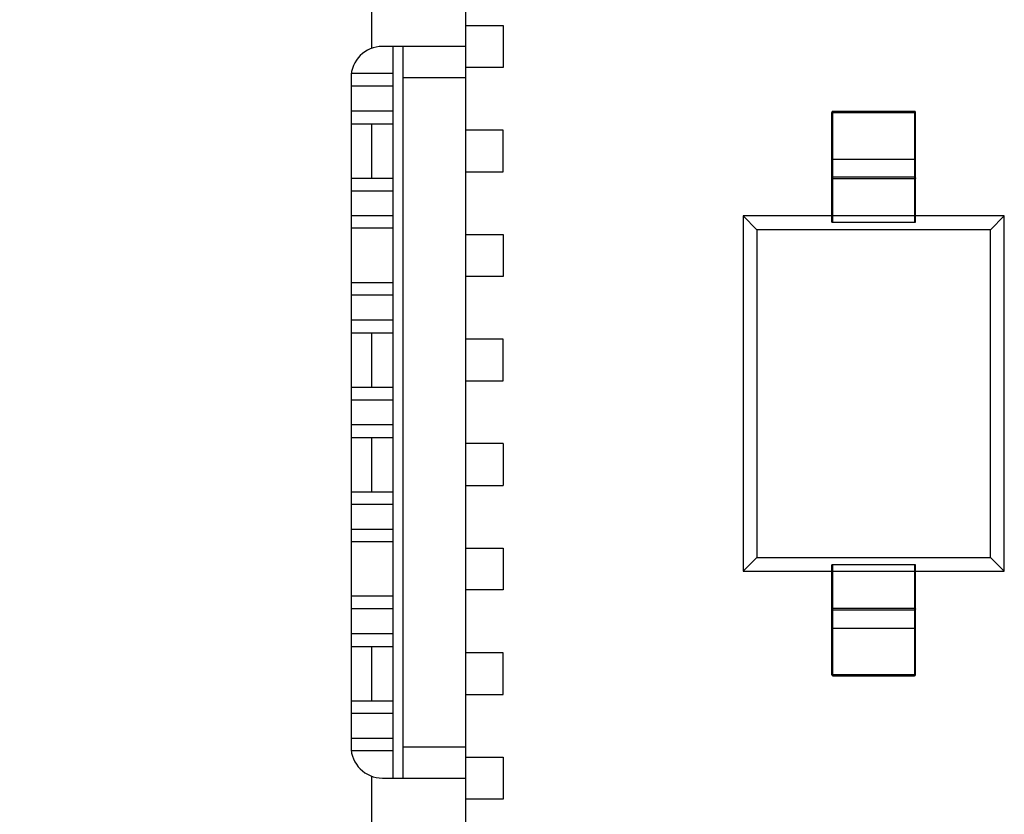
# Model space of a CAD drawing. Header units: millimetres. Extents: x 446.4 to 531.6, y 209.3 to 278.3.
# Tile 7 of 47: x 468.8 to 473.6, y 252.1 to 255.9. Entities that reach past the tile are written whole.
import ezdxf

# ---------------------------------------------------------------- set-up
doc = ezdxf.new("R2010")
doc.units = ezdxf.units.MM
doc.header["$LTSCALE"] = 30.734
doc.header["$PDMODE"] = 3
doc.header["$PDSIZE"] = 0.3125
doc.layers.get('0').update_dxf_attribs({"linetype": 'CONTINUOUS'})
doc.layers.get('Defpoints').update_dxf_attribs({"linetype": 'CONTINUOUS'})
doc.layers.add('dim', color=6, linetype='CONTINUOUS', lineweight=9)
doc.styles.add('Verdana', font='verdana.ttf', dxfattribs={"height": 2.5})
doc.dimstyles.new('aaaaaaaa 3.0', dxfattribs={"dimtxt": 2.5, "dimasz": 1.5, "dimexe": 1.25, "dimexo": 0.625, "dimtad": 1, "dimdec": 1, "dimzin": 9, "dimdsep": 46, "dimtxsty": 'Verdana', "dimcen": 0, "dimazin": 0, "dimtfac": 1, "dimtofl": 0, "dimtmove": 0, "dimatfit": 3, "dimfxl": 1, "dimlwd": 25, "dimlwe": 25, "dimarcsym": 0})

# ---------------------------------------------------------------- blocks, each defined once
blk = doc.blocks.new('*D31')
at = {"layer": 'Defpoints', "color": 0}
for p in [(470.3474, 264.6684), (460.3313, 243.3324), (470.3474, 243.3324)]:
    blk.add_point(p, dxfattribs=at)
at = {"layer": 'dim', "color": 0, "lineweight": 25}
for p, q in [((469.7224, 264.6684), (459.0813, 264.6684)), ((460.3313, 263.1684), (460.3313, 244.8324)), ((469.7224, 243.3324), (459.0813, 243.3324))]:
    blk.add_line(p, q, dxfattribs=at)
at = {"layer": 'dim', "color": 0}
for points in [[(460.5813, 263.1684), (460.0813, 263.1684), (460.3313, 264.6684)], [(460.0813, 244.8324), (460.5813, 244.8324), (460.3313, 243.3324)]]:
    blk.add_solid(points, dxfattribs=at)
at = {"layer": 'dim', "color": 0, "insert": (458.4043, 254.0004), "char_height": 2.5, "attachment_point": 5, "rotation": 90, "style": 'Verdana'}
blk.add_mtext('21.3', dxfattribs=at)

msp = doc.modelspace()

# ---------------------------------------------------------------- linework, layer by layer
at = {"linetype": 'Continuous'}
for p, q in [((470.5331, 255.7318), (470.5331, 256.6654)), ((470.9831, 251.3904), (470.9831, 256.5904)), ((470.9831, 255.8404), (471.1613, 255.8404)), ((471.1613, 255.8404), (471.1613, 255.6404)), ((470.9831, 255.7404), (470.5831, 255.7404)), ((470.6331, 255.7404), (470.6331, 252.2404)), ((470.6831, 252.2404), (470.6831, 255.7404)), ((470.6331, 255.6104), (470.4362, 255.6104)), ((471.1613, 255.6404), (470.9831, 255.6404)), ((470.4331, 255.5904), (470.4331, 252.3904)), ((470.9831, 255.5904), (470.6831, 255.5904)), ((470.6331, 255.5504), (470.4331, 255.5504)), ((470.6331, 255.4304), (470.4331, 255.4304)), ((472.7343, 254.9), (472.7343, 255.425)), ((472.7343, 255.425), (473.1343, 255.425)), ((472.7393, 254.8992), (472.7393, 255.43)), ((473.1293, 255.43), (472.7393, 255.43)), ((473.1293, 255.43), (473.1293, 254.8992)), ((473.1343, 254.9), (473.1343, 255.425)), ((470.4331, 255.3704), (470.6331, 255.3704)), ((470.5331, 255.1104), (470.5331, 255.3704)), ((471.1613, 255.3404), (470.9831, 255.3404)), ((471.1613, 255.1404), (471.1613, 255.3404)), ((472.7343, 255.202), (473.1343, 255.202)), ((470.9831, 255.1404), (471.1613, 255.1404)), ((470.4331, 255.1104), (470.6331, 255.1104)), ((473.1293, 255.1145), (472.7393, 255.1145)), ((473.1293, 255.1065), (472.7393, 255.1065)), ((470.4331, 255.0504), (470.6331, 255.0504)), ((470.6331, 254.9304), (470.4331, 254.9304)), ((472.3093, 254.93), (472.3093, 253.23)), ((472.3754, 254.8639), (472.3093, 254.93)), ((472.7343, 254.93), (472.3093, 254.93)), ((472.7343, 254.9315), (473.1343, 254.9315)), ((472.7393, 254.8992), (473.1293, 254.8992)), ((473.5593, 254.93), (473.1343, 254.93)), ((473.5593, 254.93), (473.4932, 254.8639)), ((473.5593, 253.23), (473.5593, 254.93)), ((470.6331, 254.8704), (470.4331, 254.8704)), ((472.3754, 254.8639), (472.3754, 253.2961)), ((473.4932, 254.8639), (472.3754, 254.8639)), ((473.4932, 253.2961), (473.4932, 254.8639)), ((470.9831, 254.8404), (471.1613, 254.8404)), ((471.1613, 254.8404), (471.1613, 254.6404)), ((471.1613, 254.6404), (470.9831, 254.6404)), ((470.6331, 254.6104), (470.4331, 254.6104)), ((470.6331, 254.5504), (470.4331, 254.5504)), ((470.6331, 254.4304), (470.4331, 254.4304)), ((470.4331, 254.3704), (470.6331, 254.3704)), ((470.5331, 254.1104), (470.5331, 254.3704)), ((471.1613, 254.3404), (470.9831, 254.3404)), ((471.1613, 254.1404), (471.1613, 254.3404)), ((470.4331, 254.1104), (470.6331, 254.1104)), ((470.9831, 254.1404), (471.1613, 254.1404)), ((470.4331, 254.0504), (470.6331, 254.0504)), ((470.6331, 253.9304), (470.4331, 253.9304)), ((470.4331, 253.8704), (470.6331, 253.8704)), ((470.5331, 253.6104), (470.5331, 253.8704)), ((471.1613, 253.8404), (470.9831, 253.8404)), ((471.1613, 253.8404), (471.1613, 253.6404)), ((470.9831, 253.6404), (471.1613, 253.6404)), ((470.4331, 253.6104), (470.6331, 253.6104)), ((470.4331, 253.5504), (470.6331, 253.5504)), ((470.6331, 253.4304), (470.4331, 253.4304)), ((470.6331, 253.3704), (470.4331, 253.3704)), ((470.9831, 253.3404), (471.1613, 253.3404)), ((471.1613, 253.3404), (471.1613, 253.1404)), ((472.3093, 253.23), (472.3754, 253.2961)), ((472.3754, 253.2961), (473.4932, 253.2961)), ((472.7343, 252.735), (472.7343, 253.26)), ((472.7393, 252.73), (472.7393, 253.2609)), ((473.1293, 253.2609), (472.7393, 253.2609)), ((473.1293, 253.2609), (473.1293, 252.73)), ((473.1343, 252.735), (473.1343, 253.26)), ((473.5593, 253.23), (473.4932, 253.2961)), ((472.3093, 253.23), (472.7343, 253.23)), ((473.1343, 253.2285), (472.7343, 253.2285)), ((473.1343, 253.23), (473.5593, 253.23)), ((470.6331, 253.1104), (470.4331, 253.1104)), ((471.1613, 253.1404), (470.9831, 253.1404)), ((470.6331, 253.0504), (470.4331, 253.0504)), ((472.7393, 253.0536), (473.1293, 253.0536)), ((472.7393, 253.0455), (473.1293, 253.0455)), ((470.6331, 252.9304), (470.4331, 252.9304)), ((472.7343, 252.958), (473.1343, 252.958)), ((470.4331, 252.8704), (470.6331, 252.8704)), ((470.5331, 252.6104), (470.5331, 252.8704)), ((471.1613, 252.8404), (470.9831, 252.8404)), ((471.1613, 252.6404), (471.1613, 252.8404)), ((473.1343, 252.735), (472.7343, 252.735)), ((472.7393, 252.73), (473.1293, 252.73)), ((470.9831, 252.6404), (471.1613, 252.6404)), ((470.4331, 252.6104), (470.6331, 252.6104)), ((470.4331, 252.5504), (470.6331, 252.5504)), ((470.6331, 252.4304), (470.4331, 252.4304)), ((470.6331, 252.3704), (470.4362, 252.3704)), ((470.6831, 252.3904), (470.9831, 252.3904)), ((470.9831, 252.3404), (471.1613, 252.3404)), ((471.1613, 252.3404), (471.1613, 252.1404)), ((470.5331, 251.3104), (470.5331, 252.249)), ((470.5831, 252.2404), (470.9831, 252.2404)), ((471.1613, 252.1404), (470.9831, 252.1404))]:
    msp.add_line(p, q, dxfattribs=at)
for centre, radius, start, end in [((470.5831, 255.5904), 0.15, 90, 180), ((472.7393, 255.425), 0.005, 90, 180), ((473.1293, 255.425), 0.005, 0, 90), ((472.7393, 252.735), 0.005, 180, 270), ((473.1293, 252.735), 0.005, 270, 0), ((470.5831, 252.3904), 0.15, 180, 270)]:
    msp.add_arc(centre, radius, start, end, dxfattribs=at)
for centre, start_param, end_param in [((472.7393, 254.9), 3.141593, 4.712389), ((473.1293, 254.9), -1.570796, 0), ((472.7393, 253.26), 1.570796, 3.141593), ((473.1293, 253.26), 0, 1.570796)]:
    msp.add_ellipse(centre, major_axis=(0.005, 0), ratio=0.176327, start_param=start_param, end_param=end_param, dxfattribs=at)
for points, knots in [([(472.7343, 255.1095), (472.7343, 255.1108), (472.7353, 255.1135), (472.738, 255.1145), (472.7393, 255.1145)], [0, 0, 0, 0, 0.499752, 1, 1, 1, 1]), ([(472.7393, 255.1065), (472.738, 255.1065), (472.7353, 255.1054), (472.7343, 255.1028), (472.7343, 255.1015)], [0, 0, 0, 0, 0.499804, 1, 1, 1, 1]), ([(473.1293, 255.1145), (473.1306, 255.1145), (473.1332, 255.1135), (473.1343, 255.1108), (473.1343, 255.1095)], [0, 0, 0, 0, 0.499804, 1, 1, 1, 1]), ([(473.1343, 255.1015), (473.1343, 255.1028), (473.1332, 255.1054), (473.1306, 255.1065), (473.1293, 255.1065)], [0, 0, 0, 0, 0.499752, 1, 1, 1, 1]), ([(472.7343, 253.0586), (472.7343, 253.0573), (472.7353, 253.0546), (472.738, 253.0536), (472.7393, 253.0536)], [0, 0, 0, 0, 0.499752, 1, 1, 1, 1]), ([(472.7393, 253.0455), (472.738, 253.0455), (472.7353, 253.0466), (472.7343, 253.0492), (472.7343, 253.0505)], [0, 0, 0, 0, 0.499804, 1, 1, 1, 1]), ([(473.1293, 253.0536), (473.1306, 253.0536), (473.1332, 253.0546), (473.1343, 253.0573), (473.1343, 253.0586)], [0, 0, 0, 0, 0.499804, 1, 1, 1, 1]), ([(473.1343, 253.0505), (473.1343, 253.0492), (473.1332, 253.0466), (473.1306, 253.0455), (473.1293, 253.0455)], [0, 0, 0, 0, 0.499752, 1, 1, 1, 1])]:
    msp.add_open_spline(points, degree=3, knots=knots, dxfattribs=at)

# ---------------------------------------------------------------- dimensions: what is measured, and where the dimension line sits
at = {"layer": 'dim'}
dim = msp.add_linear_dim(base=(460.3313, 243.3324), p1=(470.3474, 264.6684), p2=(470.3474, 243.3324), angle=90, dimstyle='aaaaaaaa 3.0', dxfattribs=at)
dim.commit()
dim.dimension.update_dxf_attribs({"geometry": '*D31', "text_midpoint": (458.4043, 254.0004)})

doc.saveas('drawing.dxf')
